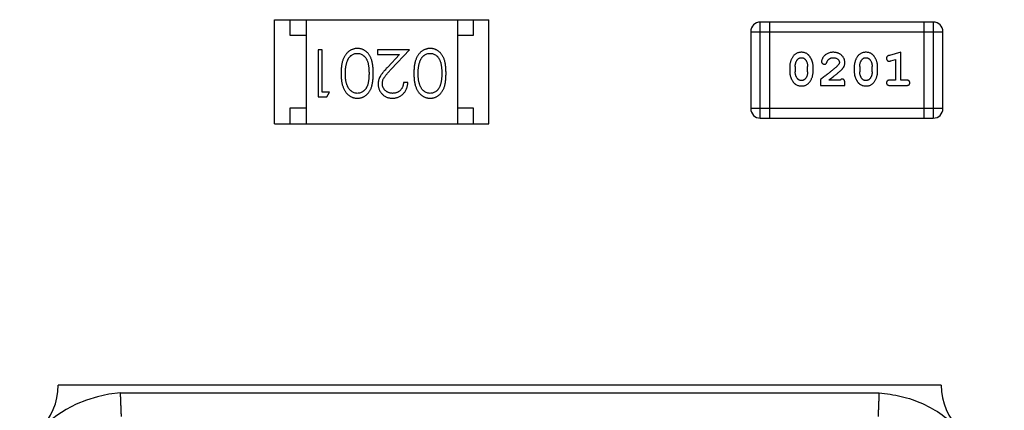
# Model space of a CAD drawing. Header units: millimetres. Extents: x 556 to 717, y 170 to 290.
# Tile 14 of 167: x 622.28 to 625.4, y 176.91 to 178.15. Entities that reach past the tile are written whole.
import ezdxf

# ---------------------------------------------------------------- set-up
doc = ezdxf.new("R2010")
doc.units = ezdxf.units.MM
doc.header["$LTSCALE"] = 30.734
doc.layers.get('0').update_dxf_attribs({"linetype": 'CONTINUOUS'})

msp = doc.modelspace()

# ---------------------------------------------------------------- linework, layer by layer
at = {"linetype": 'Continuous'}
for p, q in [((623.0883, 177.8199), (623.0883, 178.1499)), ((623.0883, 178.1499), (623.7683, 178.1499)), ((623.1383, 178.0999), (623.1383, 178.1499)), ((623.1883, 178.1499), (623.1883, 177.8199)), ((623.6683, 178.1499), (623.6683, 177.8199)), ((623.7183, 178.1499), (623.7183, 178.0999)), ((623.7683, 177.8199), (623.7683, 178.1499)), ((624.6289, 177.8374), (624.6289, 178.1422)), ((625.1775, 178.1422), (624.6289, 178.1422)), ((624.6594, 177.8374), (624.6594, 178.1422)), ((625.1471, 178.1422), (625.1471, 177.8374)), ((625.1775, 178.1422), (625.1775, 177.8374)), ((623.1883, 178.0999), (623.1383, 178.0999)), ((623.7183, 178.0999), (623.6683, 178.0999)), ((624.5984, 178.1118), (624.5984, 177.8679)), ((624.5984, 178.1118), (625.208, 178.1118)), ((625.208, 177.8679), (625.208, 178.1118)), ((623.2265, 178.0547), (623.2265, 177.9047)), ((623.2399, 178.0547), (623.2265, 178.0547)), ((623.2399, 177.9201), (623.2399, 178.0547)), ((623.4149, 178.0547), (623.4149, 178.0393)), ((623.5169, 178.0547), (623.4149, 178.0547)), ((623.4149, 178.0393), (623.4847, 178.0393)), ((623.4847, 178.0393), (623.4472, 177.9992)), ((623.4587, 177.9926), (623.5169, 178.0547)), ((625.0747, 178.0465), (625.0381, 178.0366)), ((625.0747, 177.9584), (625.0747, 178.0465)), ((625.0424, 178.0192), (625.0574, 178.0233)), ((625.0574, 178.0233), (625.0574, 177.9584)), ((624.7223, 178.0019), (624.7223, 177.9841)), ((624.7396, 178.0016), (624.7396, 177.9844)), ((624.7789, 177.9844), (624.7789, 178.0016)), ((624.7962, 177.9841), (624.7962, 178.0019)), ((624.9268, 178.0019), (624.9268, 177.9841)), ((624.9441, 178.0016), (624.9441, 177.9844)), ((624.9835, 177.9844), (624.9835, 178.0016)), ((625.0008, 177.9841), (625.0008, 178.0019)), ((623.5111, 177.9508), (623.4976, 177.9508)), ((624.8198, 177.9599), (624.8198, 177.9411)), ((624.8828, 177.9584), (624.8466, 177.9584)), ((624.8969, 177.9411), (624.8969, 177.9489)), ((625.0574, 177.9584), (625.0401, 177.9584)), ((625.092, 177.9584), (625.0747, 177.9584)), ((623.263, 177.9201), (623.2399, 177.9201)), ((623.2542, 177.9047), (623.263, 177.9201)), ((624.8198, 177.9411), (624.8969, 177.9411)), ((625.0401, 177.9411), (625.092, 177.9411)), ((623.2265, 177.9047), (623.2542, 177.9047)), ((623.1383, 177.8199), (623.1383, 177.8699)), ((623.1383, 177.8699), (623.1883, 177.8699)), ((623.6683, 177.8699), (623.7183, 177.8699)), ((623.7183, 177.8699), (623.7183, 177.8199)), ((625.208, 177.8679), (624.5984, 177.8679)), ((623.0883, 177.8199), (623.7683, 177.8199)), ((624.6289, 177.8374), (625.1775, 177.8374)), ((625.2026, 176.9904), (622.4026, 176.9904)), ((622.5999, 176.9654), (625.0054, 176.9654))]:
    msp.add_line(p, q, dxfattribs=at)
for centre, radius, start, end in [((624.6289, 178.1118), 0.0305, 90, 180), ((625.1775, 178.1118), 0.0305, 0, 90), ((624.6289, 177.8679), 0.0305, 180, 270), ((625.1775, 177.8679), 0.0305, 270, 0), ((622.2026, 176.9904), 0.2, 270, 0), ((625.4026, 176.9904), 0.2, 180, 270), ((622.6277, 176.5653), 0.401, 93.9757, 176.0243)]:
    msp.add_arc(centre, radius, start, end, dxfattribs=at)
for points, knots in [([(623.3513, 178.0585), (623.3501, 178.0585), (623.3478, 178.0585), (623.3442, 178.058), (623.3408, 178.0574), (623.3375, 178.0564), (623.3342, 178.0552), (623.331, 178.0538), (623.3279, 178.052), (623.3249, 178.05), (623.322, 178.0478), (623.3193, 178.0452), (623.3167, 178.0425), (623.3143, 178.0394), (623.312, 178.0361), (623.3099, 178.0326), (623.308, 178.0288), (623.3062, 178.0247), (623.3046, 178.0203), (623.3033, 178.0156), (623.3021, 178.0105), (623.3012, 178.005), (623.3005, 177.9992), (623.2999, 177.993), (623.2996, 177.9865), (623.2996, 177.982), (623.2995, 177.9797)], [0, 0, 0, 0, 0.033824, 0.067298, 0.10028, 0.133019, 0.165736, 0.198792, 0.232372, 0.266409, 0.301016, 0.336196, 0.371972, 0.408574, 0.446394, 0.485225, 0.525372, 0.567224, 0.611081, 0.65775, 0.70702, 0.759235, 0.814484, 0.873227, 0.934937, 1, 1, 1, 1]), ([(623.3187, 178.0174), (623.3191, 178.0184), (623.3198, 178.0205), (623.3212, 178.0234), (623.3226, 178.0261), (623.3242, 178.0287), (623.326, 178.031), (623.3278, 178.0331), (623.3298, 178.035), (623.3326, 178.0373), (623.3363, 178.0396), (623.341, 178.0416), (623.3459, 178.0429), (623.3492, 178.0431), (623.3509, 178.0431)], [0, 0, 0, 0, 0.075949, 0.148549, 0.218996, 0.286119, 0.351826, 0.416074, 0.478265, 0.540325, 0.660405, 0.774606, 0.887187, 1, 1, 1, 1]), ([(623.3509, 178.0431), (623.3525, 178.043), (623.3558, 178.0429), (623.3607, 178.0416), (623.3654, 178.0395), (623.3692, 178.0371), (623.3721, 178.0348), (623.3741, 178.0329), (623.376, 178.0308), (623.3778, 178.0284), (623.3794, 178.0259), (623.3809, 178.0232), (623.3822, 178.0203), (623.3835, 178.0172), (623.3846, 178.0138), (623.3855, 178.01), (623.3862, 178.0059), (623.3869, 178.0014), (623.3874, 177.9965), (623.3877, 177.9912), (623.388, 177.9856), (623.388, 177.9817), (623.388, 177.9797)], [0, 0, 0, 0, 0.060034, 0.120278, 0.182348, 0.247919, 0.281641, 0.315701, 0.350322, 0.385703, 0.421819, 0.459196, 0.497866, 0.538301, 0.58121, 0.628183, 0.679403, 0.734699, 0.794074, 0.858416, 0.927049, 1, 1, 1, 1]), ([(623.4015, 177.9797), (623.4015, 177.9821), (623.4014, 177.9868), (623.4011, 177.9935), (623.4006, 177.9999), (623.3999, 178.0058), (623.399, 178.0113), (623.398, 178.0165), (623.3966, 178.0212), (623.3951, 178.0256), (623.3934, 178.0296), (623.3916, 178.0333), (623.3896, 178.0367), (623.3874, 178.0399), (623.3851, 178.0429), (623.3826, 178.0456), (623.3799, 178.0481), (623.3771, 178.0503), (623.3742, 178.0522), (623.3712, 178.0539), (623.3681, 178.0553), (623.3649, 178.0565), (623.3616, 178.0574), (623.3583, 178.058), (623.3548, 178.0585), (623.3525, 178.0585), (623.3513, 178.0585)], [0, 0, 0, 0, 0.068113, 0.132564, 0.193427, 0.250218, 0.303569, 0.353576, 0.400235, 0.443586, 0.484619, 0.524292, 0.56238, 0.599049, 0.63494, 0.669782, 0.704009, 0.737842, 0.771098, 0.803896, 0.836415, 0.868639, 0.900715, 0.933378, 0.966213, 1, 1, 1, 1]), ([(623.5821, 178.0585), (623.5809, 178.0585), (623.5785, 178.0585), (623.575, 178.058), (623.5716, 178.0574), (623.5682, 178.0564), (623.565, 178.0552), (623.5618, 178.0538), (623.5587, 178.052), (623.5557, 178.05), (623.5528, 178.0478), (623.55, 178.0452), (623.5474, 178.0425), (623.545, 178.0394), (623.5428, 178.0361), (623.5407, 178.0326), (623.5388, 178.0288), (623.537, 178.0247), (623.5354, 178.0203), (623.5341, 178.0156), (623.5329, 178.0105), (623.5319, 178.005), (623.5312, 177.9992), (623.5307, 177.993), (623.5304, 177.9865), (623.5303, 177.982), (623.5303, 177.9797)], [0, 0, 0, 0, 0.033824, 0.067298, 0.10028, 0.133019, 0.165736, 0.198792, 0.232372, 0.266409, 0.301016, 0.336196, 0.371972, 0.408574, 0.446394, 0.485225, 0.525372, 0.567224, 0.611081, 0.65775, 0.70702, 0.759235, 0.814484, 0.873227, 0.934937, 1, 1, 1, 1]), ([(623.5495, 178.0174), (623.5498, 178.0184), (623.5506, 178.0205), (623.5519, 178.0234), (623.5534, 178.0261), (623.555, 178.0287), (623.5568, 178.031), (623.5586, 178.0331), (623.5606, 178.035), (623.5634, 178.0373), (623.5671, 178.0396), (623.5718, 178.0416), (623.5767, 178.0429), (623.58, 178.0431), (623.5816, 178.0431)], [0, 0, 0, 0, 0.075949, 0.148549, 0.218996, 0.286119, 0.351826, 0.416074, 0.478265, 0.540325, 0.660405, 0.774606, 0.887187, 1, 1, 1, 1]), ([(623.5816, 178.0431), (623.5833, 178.043), (623.5866, 178.0429), (623.5915, 178.0416), (623.5962, 178.0395), (623.6, 178.0371), (623.6028, 178.0348), (623.6049, 178.0329), (623.6068, 178.0308), (623.6085, 178.0284), (623.6102, 178.0259), (623.6116, 178.0232), (623.613, 178.0203), (623.6142, 178.0172), (623.6153, 178.0138), (623.6163, 178.01), (623.617, 178.0059), (623.6177, 178.0014), (623.6182, 177.9965), (623.6185, 177.9912), (623.6188, 177.9856), (623.6188, 177.9817), (623.6188, 177.9797)], [0, 0, 0, 0, 0.060034, 0.120278, 0.182348, 0.247919, 0.281641, 0.315701, 0.350322, 0.385703, 0.421819, 0.459196, 0.497866, 0.538301, 0.58121, 0.628183, 0.679403, 0.734699, 0.794074, 0.858416, 0.927049, 1, 1, 1, 1]), ([(623.6322, 177.9797), (623.6322, 177.9821), (623.6322, 177.9868), (623.6319, 177.9935), (623.6314, 177.9999), (623.6307, 178.0058), (623.6298, 178.0113), (623.6287, 178.0165), (623.6274, 178.0212), (623.6259, 178.0256), (623.6242, 178.0296), (623.6223, 178.0333), (623.6203, 178.0367), (623.6181, 178.0399), (623.6158, 178.0429), (623.6134, 178.0456), (623.6107, 178.0481), (623.6079, 178.0503), (623.605, 178.0522), (623.602, 178.0539), (623.5989, 178.0553), (623.5957, 178.0565), (623.5924, 178.0574), (623.5891, 178.058), (623.5856, 178.0585), (623.5833, 178.0585), (623.5821, 178.0585)], [0, 0, 0, 0, 0.068113, 0.132564, 0.193427, 0.250218, 0.303569, 0.353576, 0.400235, 0.443586, 0.484619, 0.524292, 0.56238, 0.599049, 0.63494, 0.669782, 0.704009, 0.737842, 0.771098, 0.803896, 0.836415, 0.868639, 0.900715, 0.933378, 0.966213, 1, 1, 1, 1]), ([(624.7591, 178.0465), (624.7577, 178.0464), (624.7549, 178.0464), (624.7508, 178.0456), (624.7469, 178.0445), (624.7434, 178.0429), (624.7401, 178.0409), (624.737, 178.0384), (624.7342, 178.0354), (624.7318, 178.032), (624.7296, 178.0284), (624.7276, 178.0247), (624.726, 178.021), (624.7247, 178.0173), (624.7236, 178.0135), (624.7229, 178.0096), (624.7224, 178.0058), (624.7223, 178.0032), (624.7223, 178.0019)], [0, 0, 0, 0, 0.06692, 0.130834, 0.19258, 0.252759, 0.312631, 0.373411, 0.436359, 0.501894, 0.568244, 0.632472, 0.69556, 0.757163, 0.818592, 0.878885, 0.939235, 1, 1, 1, 1]), ([(624.7962, 178.0019), (624.7962, 178.0029), (624.7962, 178.0051), (624.7959, 178.0083), (624.7954, 178.0114), (624.7947, 178.0145), (624.7938, 178.0175), (624.7927, 178.0206), (624.7914, 178.0235), (624.7899, 178.0264), (624.7883, 178.0291), (624.7866, 178.0317), (624.785, 178.034), (624.7833, 178.0361), (624.7816, 178.038), (624.7799, 178.0396), (624.7782, 178.041), (624.7758, 178.0426), (624.7726, 178.0442), (624.7684, 178.0455), (624.7639, 178.0463), (624.7607, 178.0464), (624.7591, 178.0465)], [0, 0, 0, 0, 0.049855, 0.099516, 0.148482, 0.19758, 0.246804, 0.296268, 0.346517, 0.397047, 0.446826, 0.49336, 0.537801, 0.579207, 0.617974, 0.654833, 0.689171, 0.722088, 0.786392, 0.853518, 0.924186, 1, 1, 1, 1]), ([(624.8603, 178.0465), (624.8586, 178.0464), (624.8552, 178.0463), (624.8503, 178.0454), (624.8455, 178.044), (624.841, 178.042), (624.8369, 178.0396), (624.8332, 178.0367), (624.8301, 178.0335), (624.8276, 178.0299), (624.8256, 178.0263), (624.8241, 178.023), (624.8232, 178.02), (624.8231, 178.018), (624.823, 178.0171)], [0, 0, 0, 0, 0.098286, 0.193983, 0.289056, 0.384352, 0.477435, 0.566197, 0.652355, 0.737986, 0.818188, 0.887401, 0.94802, 1, 1, 1, 1]), ([(624.8969, 178.0137), (624.8969, 178.0148), (624.8968, 178.017), (624.8964, 178.0203), (624.8955, 178.0234), (624.8944, 178.0263), (624.8929, 178.0292), (624.8912, 178.0319), (624.8891, 178.0345), (624.8867, 178.0369), (624.884, 178.0392), (624.8812, 178.0411), (624.8781, 178.0428), (624.8749, 178.0442), (624.8715, 178.0452), (624.8679, 178.0459), (624.8641, 178.0464), (624.8616, 178.0464), (624.8603, 178.0465)], [0, 0, 0, 0, 0.060981, 0.120256, 0.178148, 0.236115, 0.293993, 0.352864, 0.413358, 0.476056, 0.539296, 0.602396, 0.665116, 0.728325, 0.792919, 0.859317, 0.928302, 1, 1, 1, 1]), ([(624.9636, 178.0465), (624.9622, 178.0464), (624.9594, 178.0464), (624.9553, 178.0456), (624.9515, 178.0445), (624.9479, 178.0429), (624.9446, 178.0409), (624.9415, 178.0384), (624.9387, 178.0354), (624.9363, 178.032), (624.9341, 178.0284), (624.9322, 178.0247), (624.9305, 178.021), (624.9292, 178.0173), (624.9281, 178.0135), (624.9274, 178.0096), (624.9269, 178.0058), (624.9268, 178.0032), (624.9268, 178.0019)], [0, 0, 0, 0, 0.06692, 0.130834, 0.19258, 0.252759, 0.312631, 0.373411, 0.436359, 0.501894, 0.568244, 0.632472, 0.69556, 0.757163, 0.818592, 0.878885, 0.939235, 1, 1, 1, 1]), ([(625.0008, 178.0019), (625.0007, 178.0029), (625.0007, 178.0051), (625.0004, 178.0083), (624.9999, 178.0114), (624.9992, 178.0145), (624.9983, 178.0175), (624.9972, 178.0206), (624.9959, 178.0235), (624.9944, 178.0264), (624.9928, 178.0291), (624.9911, 178.0317), (624.9895, 178.034), (624.9878, 178.0361), (624.9861, 178.038), (624.9844, 178.0396), (624.9827, 178.041), (624.9803, 178.0426), (624.9771, 178.0442), (624.973, 178.0455), (624.9684, 178.0463), (624.9653, 178.0464), (624.9636, 178.0465)], [0, 0, 0, 0, 0.049855, 0.099516, 0.148482, 0.19758, 0.246804, 0.296268, 0.346517, 0.397047, 0.446826, 0.49336, 0.537801, 0.579207, 0.617974, 0.654833, 0.689171, 0.722088, 0.786392, 0.853518, 0.924186, 1, 1, 1, 1]), ([(625.0381, 178.0366), (625.0373, 178.0363), (625.0357, 178.0359), (625.0336, 178.035), (625.032, 178.0341), (625.0308, 178.0331), (625.03, 178.0319), (625.0295, 178.0306), (625.0291, 178.029), (625.0291, 178.028), (625.0291, 178.0274)], [0, 0, 0, 0, 0.187321, 0.344927, 0.475328, 0.579604, 0.674244, 0.773631, 0.882025, 1, 1, 1, 1]), ([(623.313, 177.9797), (623.313, 177.9815), (623.3131, 177.985), (623.3133, 177.9902), (623.3138, 177.9953), (623.3144, 178.0001), (623.3152, 178.0047), (623.3161, 178.0091), (623.3173, 178.0133), (623.3182, 178.016), (623.3187, 178.0174)], [0, 0, 0, 0, 0.141157, 0.277773, 0.409244, 0.535676, 0.657497, 0.775458, 0.889412, 1, 1, 1, 1]), ([(623.5438, 177.9797), (623.5438, 177.9815), (623.5438, 177.985), (623.5441, 177.9902), (623.5446, 177.9953), (623.5451, 178.0001), (623.546, 178.0047), (623.5469, 178.0091), (623.5481, 178.0133), (623.549, 178.016), (623.5495, 178.0174)], [0, 0, 0, 0, 0.141157, 0.277773, 0.409244, 0.535676, 0.657497, 0.775458, 0.889412, 1, 1, 1, 1]), ([(624.7396, 178.0016), (624.7396, 178.0026), (624.7397, 178.0047), (624.74, 178.0078), (624.7406, 178.0107), (624.7414, 178.0135), (624.7424, 178.0162), (624.7437, 178.0187), (624.7451, 178.0211), (624.7463, 178.0226), (624.7469, 178.0234)], [0, 0, 0, 0, 0.135446, 0.266257, 0.393419, 0.517936, 0.639137, 0.758785, 0.879345, 1, 1, 1, 1]), ([(624.7469, 178.0234), (624.7473, 178.0238), (624.7481, 178.0247), (624.7494, 178.0259), (624.7508, 178.0269), (624.7523, 178.0277), (624.7539, 178.0284), (624.7556, 178.0288), (624.7574, 178.0291), (624.7586, 178.0291), (624.7592, 178.0292)], [0, 0, 0, 0, 0.13042, 0.256046, 0.378133, 0.498725, 0.620452, 0.742761, 0.869406, 1, 1, 1, 1]), ([(624.7592, 178.0292), (624.7599, 178.0291), (624.7611, 178.0291), (624.7629, 178.0289), (624.7646, 178.0285), (624.7662, 178.0279), (624.7677, 178.0271), (624.769, 178.0262), (624.7703, 178.0251), (624.771, 178.0243), (624.7714, 178.0239)], [0, 0, 0, 0, 0.138115, 0.270177, 0.397547, 0.520057, 0.63869, 0.757499, 0.878226, 1, 1, 1, 1]), ([(624.7714, 178.0239), (624.772, 178.0231), (624.7732, 178.0215), (624.7747, 178.0189), (624.776, 178.0163), (624.7771, 178.0135), (624.7779, 178.0107), (624.7785, 178.0077), (624.7789, 178.0047), (624.7789, 178.0026), (624.7789, 178.0016)], [0, 0, 0, 0, 0.125331, 0.248948, 0.371201, 0.494032, 0.616811, 0.742104, 0.868849, 1, 1, 1, 1]), ([(624.823, 178.0171), (624.823, 178.0166), (624.8231, 178.0155), (624.8236, 178.014), (624.8244, 178.0125), (624.8256, 178.0112), (624.8269, 178.0101), (624.8284, 178.0093), (624.8301, 178.0088), (624.8312, 178.0087), (624.8318, 178.0087)], [0, 0, 0, 0, 0.120856, 0.239483, 0.360995, 0.490166, 0.620982, 0.746416, 0.870253, 1, 1, 1, 1]), ([(624.8318, 178.0087), (624.8323, 178.0087), (624.8333, 178.0088), (624.8346, 178.009), (624.8359, 178.0095), (624.837, 178.0102), (624.8381, 178.0111), (624.8389, 178.0123), (624.8397, 178.0137), (624.8401, 178.0147), (624.8403, 178.0153)], [0, 0, 0, 0, 0.127347, 0.246131, 0.359406, 0.470543, 0.586092, 0.711469, 0.847022, 1, 1, 1, 1]), ([(624.8403, 178.0153), (624.8406, 178.0162), (624.8412, 178.0179), (624.8424, 178.0202), (624.8437, 178.0222), (624.8448, 178.0233), (624.8453, 178.0238)], [0, 0, 0, 0, 0.285518, 0.544185, 0.781367, 1, 1, 1, 1]), ([(624.8453, 178.0238), (624.8458, 178.0242), (624.8468, 178.0251), (624.8484, 178.0262), (624.8501, 178.0271), (624.8519, 178.0278), (624.8539, 178.0284), (624.8559, 178.0288), (624.858, 178.0291), (624.8594, 178.0292), (624.8601, 178.0292)], [0, 0, 0, 0, 0.121873, 0.243139, 0.363336, 0.485133, 0.607572, 0.734701, 0.864814, 1, 1, 1, 1]), ([(624.8601, 178.0292), (624.8615, 178.0291), (624.8642, 178.029), (624.868, 178.0282), (624.8714, 178.0268), (624.8743, 178.0249), (624.8766, 178.0226), (624.8784, 178.0201), (624.8794, 178.0174), (624.8796, 178.0156), (624.8796, 178.0146)], [0, 0, 0, 0, 0.156344, 0.299348, 0.4327, 0.561, 0.682299, 0.791883, 0.89611, 1, 1, 1, 1]), ([(624.8796, 178.0146), (624.8796, 178.0138), (624.8794, 178.0122), (624.8785, 178.0098), (624.8769, 178.0073), (624.8756, 178.0057), (624.8749, 178.0049)], [0, 0, 0, 0, 0.212836, 0.442809, 0.70317, 1, 1, 1, 1]), ([(624.8802, 177.9854), (624.881, 177.9862), (624.8827, 177.9877), (624.8851, 177.9899), (624.8872, 177.992), (624.8891, 177.994), (624.8907, 177.9959), (624.8921, 177.9976), (624.8932, 177.9993), (624.8943, 178.0013), (624.8954, 178.0039), (624.8963, 178.007), (624.8968, 178.0103), (624.8969, 178.0126), (624.8969, 178.0137)], [0, 0, 0, 0, 0.103002, 0.197728, 0.285279, 0.365235, 0.437224, 0.502446, 0.560545, 0.611446, 0.707576, 0.80349, 0.900532, 1, 1, 1, 1]), ([(624.9441, 178.0016), (624.9442, 178.0026), (624.9442, 178.0047), (624.9445, 178.0078), (624.9451, 178.0107), (624.9459, 178.0135), (624.9469, 178.0162), (624.9482, 178.0187), (624.9496, 178.0211), (624.9508, 178.0226), (624.9514, 178.0234)], [0, 0, 0, 0, 0.135446, 0.266257, 0.393419, 0.517936, 0.639137, 0.758785, 0.879345, 1, 1, 1, 1]), ([(624.9514, 178.0234), (624.9518, 178.0238), (624.9526, 178.0247), (624.9539, 178.0259), (624.9553, 178.0269), (624.9569, 178.0277), (624.9584, 178.0284), (624.9601, 178.0288), (624.9619, 178.0291), (624.9631, 178.0291), (624.9637, 178.0292)], [0, 0, 0, 0, 0.13042, 0.256046, 0.378133, 0.498725, 0.620452, 0.742761, 0.869406, 1, 1, 1, 1]), ([(624.9637, 178.0292), (624.9644, 178.0291), (624.9656, 178.0291), (624.9674, 178.0289), (624.9691, 178.0285), (624.9707, 178.0279), (624.9722, 178.0271), (624.9735, 178.0262), (624.9748, 178.0251), (624.9755, 178.0243), (624.9759, 178.0239)], [0, 0, 0, 0, 0.138115, 0.270177, 0.397547, 0.520057, 0.63869, 0.757499, 0.878226, 1, 1, 1, 1]), ([(624.9759, 178.0239), (624.9765, 178.0231), (624.9777, 178.0215), (624.9792, 178.0189), (624.9806, 178.0163), (624.9816, 178.0135), (624.9825, 178.0107), (624.983, 178.0077), (624.9834, 178.0047), (624.9834, 178.0026), (624.9835, 178.0016)], [0, 0, 0, 0, 0.125331, 0.248948, 0.371201, 0.494032, 0.616811, 0.742104, 0.868849, 1, 1, 1, 1]), ([(625.0291, 178.0274), (625.0291, 178.0268), (625.0292, 178.0256), (625.0296, 178.0238), (625.0303, 178.0222), (625.0314, 178.0208), (625.0326, 178.0196), (625.0339, 178.0188), (625.0354, 178.0183), (625.0364, 178.0182), (625.037, 178.0181)], [0, 0, 0, 0, 0.138815, 0.27042, 0.39836, 0.52875, 0.654955, 0.771147, 0.884581, 1, 1, 1, 1]), ([(625.037, 178.0181), (625.0373, 178.0182), (625.0381, 178.0182), (625.0393, 178.0184), (625.0408, 178.0187), (625.0418, 178.019), (625.0424, 178.0192)], [0, 0, 0, 0, 0.183151, 0.413144, 0.682305, 1, 1, 1, 1]), ([(623.2995, 177.9797), (623.2996, 177.9774), (623.2996, 177.9729), (623.2999, 177.9664), (623.3005, 177.9602), (623.3012, 177.9543), (623.3022, 177.9488), (623.3033, 177.9437), (623.3047, 177.939), (623.3063, 177.9345), (623.3082, 177.9305), (623.3101, 177.9266), (623.3122, 177.9231), (623.3144, 177.9198), (623.3168, 177.9167), (623.3194, 177.914), (623.3221, 177.9114), (623.325, 177.9092), (623.328, 177.9072), (623.3311, 177.9055), (623.3342, 177.9041), (623.3375, 177.9029), (623.3408, 177.9019), (623.3442, 177.9013), (623.3478, 177.9009), (623.3501, 177.9008), (623.3513, 177.9008)], [0, 0, 0, 0, 0.065278, 0.127205, 0.186168, 0.241675, 0.294115, 0.343609, 0.390387, 0.434463, 0.476646, 0.517002, 0.555936, 0.593716, 0.630057, 0.665601, 0.700745, 0.734917, 0.768681, 0.802087, 0.834849, 0.867433, 0.900138, 0.932806, 0.966212, 1, 1, 1, 1]), ([(623.3509, 177.9162), (623.3492, 177.9163), (623.346, 177.9165), (623.3411, 177.9177), (623.3364, 177.9199), (623.3327, 177.9222), (623.3298, 177.9245), (623.3278, 177.9265), (623.3258, 177.9287), (623.324, 177.9312), (623.3223, 177.9339), (623.3208, 177.9368), (623.3193, 177.94), (623.318, 177.9434), (623.3168, 177.9471), (623.3158, 177.951), (623.315, 177.9552), (623.3142, 177.9596), (623.3137, 177.9643), (623.3133, 177.9692), (623.3131, 177.9743), (623.313, 177.9779), (623.313, 177.9797)], [0, 0, 0, 0, 0.059689, 0.119507, 0.181075, 0.246162, 0.279894, 0.314468, 0.350403, 0.387474, 0.426147, 0.466624, 0.508745, 0.553328, 0.600058, 0.649177, 0.700552, 0.754894, 0.811825, 0.871514, 0.934319, 1, 1, 1, 1]), ([(623.388, 177.9797), (623.388, 177.9777), (623.388, 177.9737), (623.3877, 177.9681), (623.3874, 177.9628), (623.3869, 177.9579), (623.3863, 177.9534), (623.3854, 177.9492), (623.3845, 177.9455), (623.3834, 177.9421), (623.3822, 177.939), (623.3808, 177.936), (623.3793, 177.9333), (623.3777, 177.9308), (623.376, 177.9285), (623.3741, 177.9264), (623.3721, 177.9244), (623.3692, 177.9222), (623.3655, 177.9198), (623.3608, 177.9177), (623.3559, 177.9165), (623.3525, 177.9163), (623.3509, 177.9162)], [0, 0, 0, 0, 0.073302, 0.142286, 0.206253, 0.266017, 0.321612, 0.372532, 0.419497, 0.462398, 0.502825, 0.541489, 0.579034, 0.615143, 0.650298, 0.684912, 0.718701, 0.752189, 0.817245, 0.879117, 0.939613, 1, 1, 1, 1]), ([(623.3513, 177.9008), (623.3525, 177.9008), (623.3548, 177.9009), (623.3583, 177.9013), (623.3617, 177.9019), (623.3649, 177.9029), (623.3682, 177.904), (623.3713, 177.9055), (623.3743, 177.9072), (623.3773, 177.9092), (623.3801, 177.9114), (623.3827, 177.9138), (623.3852, 177.9166), (623.3875, 177.9195), (623.3897, 177.9227), (623.3917, 177.9262), (623.3935, 177.9299), (623.3952, 177.9338), (623.3967, 177.9381), (623.398, 177.9428), (623.3991, 177.948), (623.3999, 177.9535), (623.4006, 177.9595), (623.4011, 177.9658), (623.4014, 177.9727), (623.4015, 177.9773), (623.4015, 177.9797)], [0, 0, 0, 0, 0.033742, 0.066533, 0.099153, 0.13154, 0.164087, 0.196563, 0.229707, 0.263315, 0.297504, 0.331686, 0.366482, 0.4021, 0.438958, 0.476748, 0.515985, 0.556589, 0.599519, 0.645765, 0.695487, 0.748721, 0.805687, 0.866754, 0.931405, 1, 1, 1, 1]), ([(623.4472, 177.9992), (623.4458, 177.9977), (623.443, 177.9947), (623.4391, 177.9904), (623.4355, 177.9862), (623.4323, 177.9824), (623.4294, 177.9787), (623.427, 177.9753), (623.4249, 177.9722), (623.4225, 177.9684), (623.4202, 177.9636), (623.4183, 177.9577), (623.4171, 177.9516), (623.4169, 177.9475), (623.4169, 177.9454)], [0, 0, 0, 0, 0.09953, 0.192079, 0.277712, 0.357454, 0.429648, 0.495771, 0.555538, 0.608657, 0.707578, 0.804328, 0.901298, 1, 1, 1, 1]), ([(623.4303, 177.9466), (623.4304, 177.9482), (623.4305, 177.9515), (623.4315, 177.9563), (623.4332, 177.9609), (623.4352, 177.9647), (623.4373, 177.9678), (623.4392, 177.9705), (623.4415, 177.9735), (623.4442, 177.9767), (623.4472, 177.9803), (623.4507, 177.9841), (623.4545, 177.9883), (623.4573, 177.9911), (623.4587, 177.9926)], [0, 0, 0, 0, 0.088014, 0.174976, 0.2638, 0.355443, 0.406413, 0.465519, 0.533076, 0.609353, 0.693899, 0.787171, 0.889197, 1, 1, 1, 1]), ([(623.5303, 177.9797), (623.5303, 177.9774), (623.5304, 177.9729), (623.5307, 177.9664), (623.5312, 177.9602), (623.532, 177.9543), (623.5329, 177.9488), (623.5341, 177.9437), (623.5355, 177.939), (623.5371, 177.9345), (623.5389, 177.9305), (623.5408, 177.9266), (623.5429, 177.9231), (623.5452, 177.9198), (623.5476, 177.9167), (623.5502, 177.914), (623.5529, 177.9114), (623.5558, 177.9092), (623.5587, 177.9072), (623.5618, 177.9055), (623.565, 177.9041), (623.5683, 177.9029), (623.5716, 177.9019), (623.575, 177.9013), (623.5785, 177.9009), (623.5809, 177.9008), (623.5821, 177.9008)], [0, 0, 0, 0, 0.065278, 0.127205, 0.186168, 0.241675, 0.294115, 0.343609, 0.390387, 0.434463, 0.476646, 0.517002, 0.555936, 0.593716, 0.630057, 0.665601, 0.700745, 0.734917, 0.768681, 0.802087, 0.834849, 0.867433, 0.900138, 0.932806, 0.966212, 1, 1, 1, 1]), ([(623.5816, 177.9162), (623.58, 177.9163), (623.5767, 177.9165), (623.5719, 177.9177), (623.5672, 177.9199), (623.5635, 177.9222), (623.5606, 177.9245), (623.5585, 177.9265), (623.5566, 177.9287), (623.5548, 177.9312), (623.5531, 177.9339), (623.5515, 177.9368), (623.5501, 177.94), (623.5488, 177.9434), (623.5476, 177.9471), (623.5465, 177.951), (623.5457, 177.9552), (623.545, 177.9596), (623.5445, 177.9643), (623.544, 177.9692), (623.5438, 177.9743), (623.5438, 177.9779), (623.5438, 177.9797)], [0, 0, 0, 0, 0.059689, 0.119507, 0.181075, 0.246162, 0.279894, 0.314468, 0.350403, 0.387474, 0.426147, 0.466624, 0.508745, 0.553328, 0.600058, 0.649177, 0.700552, 0.754894, 0.811825, 0.871514, 0.934319, 1, 1, 1, 1]), ([(623.6188, 177.9797), (623.6188, 177.9777), (623.6188, 177.9737), (623.6185, 177.9681), (623.6182, 177.9628), (623.6176, 177.9579), (623.617, 177.9534), (623.6162, 177.9492), (623.6153, 177.9455), (623.6142, 177.9421), (623.613, 177.939), (623.6116, 177.936), (623.6101, 177.9333), (623.6085, 177.9308), (623.6067, 177.9285), (623.6048, 177.9264), (623.6028, 177.9244), (623.6, 177.9222), (623.5962, 177.9198), (623.5915, 177.9177), (623.5866, 177.9165), (623.5833, 177.9163), (623.5816, 177.9162)], [0, 0, 0, 0, 0.073302, 0.142286, 0.206253, 0.266017, 0.321612, 0.372532, 0.419497, 0.462398, 0.502825, 0.541489, 0.579034, 0.615143, 0.650298, 0.684912, 0.718701, 0.752189, 0.817245, 0.879117, 0.939613, 1, 1, 1, 1]), ([(623.5821, 177.9008), (623.5833, 177.9008), (623.5856, 177.9009), (623.5891, 177.9013), (623.5924, 177.9019), (623.5957, 177.9029), (623.5989, 177.904), (623.6021, 177.9055), (623.6051, 177.9072), (623.608, 177.9092), (623.6108, 177.9114), (623.6135, 177.9138), (623.616, 177.9166), (623.6183, 177.9195), (623.6204, 177.9227), (623.6225, 177.9262), (623.6243, 177.9299), (623.626, 177.9338), (623.6275, 177.9381), (623.6287, 177.9428), (623.6299, 177.948), (623.6307, 177.9535), (623.6314, 177.9595), (623.6319, 177.9658), (623.6322, 177.9727), (623.6322, 177.9773), (623.6322, 177.9797)], [0, 0, 0, 0, 0.033742, 0.066533, 0.099153, 0.13154, 0.164087, 0.196563, 0.229707, 0.263315, 0.297504, 0.331686, 0.366482, 0.4021, 0.438958, 0.476748, 0.515985, 0.556589, 0.599519, 0.645765, 0.695487, 0.748721, 0.805687, 0.866754, 0.931405, 1, 1, 1, 1]), ([(624.7223, 177.9841), (624.7223, 177.983), (624.7224, 177.9809), (624.7227, 177.9777), (624.7232, 177.9746), (624.7239, 177.9715), (624.7247, 177.9685), (624.7259, 177.9655), (624.7271, 177.9625), (624.7286, 177.9596), (624.7302, 177.9569), (624.7318, 177.9543), (624.7334, 177.952), (624.7351, 177.9499), (624.7368, 177.9481), (624.7385, 177.9464), (624.7402, 177.945), (624.7426, 177.9434), (624.7458, 177.9418), (624.75, 177.9405), (624.7545, 177.9396), (624.7577, 177.9395), (624.7594, 177.9395)], [0, 0, 0, 0, 0.049886, 0.09882, 0.148132, 0.19689, 0.246038, 0.295176, 0.345305, 0.395692, 0.445312, 0.491875, 0.535813, 0.577009, 0.616081, 0.652689, 0.687585, 0.720206, 0.785062, 0.85223, 0.923759, 1, 1, 1, 1]), ([(624.7473, 177.9621), (624.7466, 177.9629), (624.7454, 177.9644), (624.7439, 177.967), (624.7425, 177.9696), (624.7415, 177.9724), (624.7407, 177.9752), (624.74, 177.9782), (624.7397, 177.9813), (624.7396, 177.9833), (624.7396, 177.9844)], [0, 0, 0, 0, 0.124927, 0.248361, 0.370889, 0.492583, 0.61616, 0.741472, 0.869044, 1, 1, 1, 1]), ([(624.7594, 177.9395), (624.7608, 177.9395), (624.7636, 177.9396), (624.7677, 177.9403), (624.7715, 177.9414), (624.7751, 177.943), (624.7784, 177.9451), (624.7815, 177.9476), (624.7843, 177.9505), (624.7867, 177.9539), (624.7889, 177.9575), (624.7909, 177.9612), (624.7925, 177.9649), (624.7939, 177.9687), (624.7949, 177.9725), (624.7957, 177.9763), (624.7962, 177.9802), (624.7962, 177.9828), (624.7962, 177.9841)], [0, 0, 0, 0, 0.067217, 0.131051, 0.19272, 0.252824, 0.312745, 0.373449, 0.436041, 0.501494, 0.567761, 0.632087, 0.695096, 0.757109, 0.817993, 0.878657, 0.939311, 1, 1, 1, 1]), ([(624.7789, 177.9844), (624.7789, 177.9833), (624.7789, 177.9812), (624.7785, 177.9782), (624.778, 177.9752), (624.7772, 177.9725), (624.7762, 177.9698), (624.7749, 177.9672), (624.7734, 177.9648), (624.7723, 177.9633), (624.7717, 177.9626)], [0, 0, 0, 0, 0.135449, 0.266263, 0.393429, 0.516942, 0.639128, 0.758779, 0.879341, 1, 1, 1, 1]), ([(624.8749, 178.0049), (624.8744, 178.0045), (624.8735, 178.0035), (624.8719, 178.0019), (624.87, 178.0002), (624.8678, 177.9983), (624.8653, 177.9961), (624.8626, 177.9938), (624.8596, 177.9913), (624.8563, 177.9886), (624.8527, 177.9857), (624.8488, 177.9826), (624.8447, 177.9793), (624.8403, 177.9758), (624.8356, 177.9721), (624.8306, 177.9682), (624.8253, 177.9641), (624.8217, 177.9614), (624.8198, 177.9599)], [0, 0, 0, 0, 0.026647, 0.057942, 0.094152, 0.134806, 0.180631, 0.231142, 0.286385, 0.346321, 0.411439, 0.481035, 0.555329, 0.634592, 0.718826, 0.807759, 0.901393, 1, 1, 1, 1]), ([(624.8466, 177.9584), (624.8486, 177.9599), (624.8524, 177.9629), (624.8579, 177.9672), (624.8629, 177.9712), (624.8673, 177.9747), (624.8713, 177.9779), (624.8747, 177.9808), (624.8776, 177.9832), (624.8794, 177.9847), (624.8802, 177.9854)], [0, 0, 0, 0, 0.176662, 0.337826, 0.484741, 0.617764, 0.73494, 0.837793, 0.926412, 1, 1, 1, 1]), ([(624.9268, 177.9841), (624.9268, 177.983), (624.9269, 177.9809), (624.9272, 177.9777), (624.9277, 177.9746), (624.9284, 177.9715), (624.9292, 177.9685), (624.9304, 177.9655), (624.9316, 177.9625), (624.9331, 177.9596), (624.9347, 177.9569), (624.9363, 177.9543), (624.938, 177.952), (624.9396, 177.9499), (624.9413, 177.9481), (624.943, 177.9464), (624.9447, 177.945), (624.9471, 177.9434), (624.9503, 177.9418), (624.9545, 177.9405), (624.959, 177.9396), (624.9622, 177.9395), (624.9639, 177.9395)], [0, 0, 0, 0, 0.049886, 0.09882, 0.148132, 0.19689, 0.246038, 0.295176, 0.345305, 0.395692, 0.445312, 0.491875, 0.535813, 0.577009, 0.616081, 0.652689, 0.687585, 0.720206, 0.785062, 0.85223, 0.923759, 1, 1, 1, 1]), ([(624.9518, 177.9621), (624.9512, 177.9629), (624.9499, 177.9644), (624.9484, 177.967), (624.9471, 177.9696), (624.946, 177.9724), (624.9452, 177.9752), (624.9445, 177.9782), (624.9442, 177.9813), (624.9442, 177.9833), (624.9441, 177.9844)], [0, 0, 0, 0, 0.124927, 0.248361, 0.370889, 0.492583, 0.61616, 0.741472, 0.869044, 1, 1, 1, 1]), ([(624.9639, 177.9395), (624.9653, 177.9395), (624.9681, 177.9396), (624.9722, 177.9403), (624.9761, 177.9414), (624.9796, 177.943), (624.983, 177.9451), (624.986, 177.9476), (624.9888, 177.9505), (624.9913, 177.9539), (624.9934, 177.9575), (624.9954, 177.9612), (624.9971, 177.9649), (624.9984, 177.9687), (624.9994, 177.9725), (625.0002, 177.9763), (625.0007, 177.9802), (625.0007, 177.9828), (625.0008, 177.9841)], [0, 0, 0, 0, 0.067217, 0.131051, 0.19272, 0.252824, 0.312745, 0.373449, 0.436041, 0.501494, 0.567761, 0.632087, 0.695096, 0.757109, 0.817993, 0.878657, 0.939311, 1, 1, 1, 1]), ([(624.9835, 177.9844), (624.9834, 177.9833), (624.9834, 177.9812), (624.9831, 177.9782), (624.9825, 177.9752), (624.9817, 177.9725), (624.9807, 177.9698), (624.9794, 177.9672), (624.9779, 177.9648), (624.9768, 177.9633), (624.9762, 177.9626)], [0, 0, 0, 0, 0.135449, 0.266263, 0.393429, 0.516942, 0.639128, 0.758779, 0.879341, 1, 1, 1, 1]), ([(623.4169, 177.9454), (623.4169, 177.9439), (623.417, 177.941), (623.4176, 177.9367), (623.4186, 177.9326), (623.4199, 177.9285), (623.4217, 177.9247), (623.4239, 177.921), (623.4264, 177.9174), (623.4293, 177.9141), (623.4325, 177.9109), (623.4361, 177.9083), (623.4398, 177.9059), (623.4438, 177.904), (623.4481, 177.9026), (623.4526, 177.9016), (623.4573, 177.9009), (623.4605, 177.9009), (623.4622, 177.9008)], [0, 0, 0, 0, 0.06271, 0.123347, 0.183401, 0.242828, 0.302097, 0.36242, 0.423725, 0.487032, 0.550491, 0.612709, 0.674265, 0.73617, 0.799211, 0.863483, 0.930525, 1, 1, 1, 1]), ([(623.4629, 177.9162), (623.4617, 177.9162), (623.4595, 177.9163), (623.4563, 177.9167), (623.4532, 177.9174), (623.4502, 177.9184), (623.4474, 177.9197), (623.4447, 177.9212), (623.4421, 177.9231), (623.4397, 177.9252), (623.4375, 177.9274), (623.4356, 177.9299), (623.434, 177.9324), (623.4326, 177.935), (623.4316, 177.9378), (623.4309, 177.9406), (623.4304, 177.9436), (623.4303, 177.9456), (623.4303, 177.9466)], [0, 0, 0, 0, 0.068027, 0.133505, 0.19695, 0.26027, 0.322741, 0.384982, 0.448465, 0.513424, 0.578224, 0.640011, 0.700094, 0.760067, 0.819012, 0.877878, 0.938035, 1, 1, 1, 1]), ([(623.4622, 177.9008), (623.4638, 177.9009), (623.4671, 177.9009), (623.472, 177.9016), (623.4766, 177.9027), (623.481, 177.9042), (623.4852, 177.9063), (623.4893, 177.9087), (623.4931, 177.9115), (623.4966, 177.9148), (623.4999, 177.9184), (623.5028, 177.9223), (623.5052, 177.9265), (623.5072, 177.9309), (623.5089, 177.9355), (623.51, 177.9404), (623.5108, 177.9455), (623.511, 177.949), (623.5111, 177.9508)], [0, 0, 0, 0, 0.06445, 0.126725, 0.187421, 0.247417, 0.306749, 0.366595, 0.427749, 0.490235, 0.553031, 0.614805, 0.676505, 0.738096, 0.801021, 0.864897, 0.931209, 1, 1, 1, 1]), ([(623.4976, 177.9508), (623.4975, 177.9495), (623.4972, 177.9469), (623.4965, 177.9431), (623.4956, 177.9396), (623.4943, 177.9362), (623.4928, 177.9331), (623.4911, 177.9303), (623.4891, 177.9276), (623.4868, 177.9253), (623.4844, 177.9231), (623.4817, 177.9213), (623.479, 177.9197), (623.476, 177.9184), (623.4729, 177.9174), (623.4697, 177.9167), (623.4663, 177.9163), (623.464, 177.9162), (623.4629, 177.9162)], [0, 0, 0, 0, 0.073648, 0.143686, 0.210962, 0.275557, 0.338064, 0.399311, 0.4594, 0.51934, 0.579024, 0.637809, 0.695959, 0.754122, 0.813113, 0.873453, 0.935561, 1, 1, 1, 1]), ([(624.7594, 177.9568), (624.7588, 177.9568), (624.7575, 177.9568), (624.7557, 177.9571), (624.754, 177.9575), (624.7524, 177.9581), (624.751, 177.9588), (624.7496, 177.9597), (624.7484, 177.9608), (624.7476, 177.9617), (624.7473, 177.9621)], [0, 0, 0, 0, 0.139844, 0.271849, 0.399162, 0.521619, 0.6402, 0.758957, 0.87828, 1, 1, 1, 1]), ([(624.7717, 177.9626), (624.7713, 177.9621), (624.7705, 177.9612), (624.7692, 177.96), (624.7677, 177.959), (624.7662, 177.9582), (624.7647, 177.9576), (624.763, 177.9571), (624.7612, 177.9569), (624.76, 177.9568), (624.7594, 177.9568)], [0, 0, 0, 0, 0.129853, 0.25607, 0.380154, 0.49978, 0.62208, 0.743277, 0.868791, 1, 1, 1, 1]), ([(624.8883, 177.9615), (624.8878, 177.9615), (624.8869, 177.9614), (624.8855, 177.9607), (624.8841, 177.9597), (624.8832, 177.9588), (624.8828, 177.9584)], [0, 0, 0, 0, 0.20611, 0.432681, 0.695597, 1, 1, 1, 1]), ([(624.8969, 177.9489), (624.8969, 177.95), (624.8969, 177.952), (624.8964, 177.9547), (624.8958, 177.9569), (624.8947, 177.9587), (624.8934, 177.96), (624.8919, 177.9609), (624.8901, 177.9614), (624.8889, 177.9615), (624.8883, 177.9615)], [0, 0, 0, 0, 0.1844, 0.34094, 0.473574, 0.586824, 0.690029, 0.789175, 0.890445, 1, 1, 1, 1]), ([(624.9639, 177.9568), (624.9633, 177.9568), (624.962, 177.9568), (624.9602, 177.9571), (624.9585, 177.9575), (624.9569, 177.9581), (624.9555, 177.9588), (624.9541, 177.9597), (624.9529, 177.9608), (624.9521, 177.9617), (624.9518, 177.9621)], [0, 0, 0, 0, 0.139844, 0.271849, 0.399162, 0.521619, 0.6402, 0.758957, 0.87828, 1, 1, 1, 1]), ([(624.9762, 177.9626), (624.9758, 177.9621), (624.975, 177.9612), (624.9737, 177.96), (624.9723, 177.959), (624.9708, 177.9582), (624.9692, 177.9576), (624.9675, 177.9571), (624.9657, 177.9569), (624.9645, 177.9568), (624.9639, 177.9568)], [0, 0, 0, 0, 0.129853, 0.25607, 0.380154, 0.49978, 0.62208, 0.743277, 0.868791, 1, 1, 1, 1]), ([(625.0401, 177.9584), (625.0392, 177.9583), (625.0375, 177.9583), (625.0352, 177.9578), (625.0332, 177.9571), (625.0317, 177.956), (625.0305, 177.9547), (625.0297, 177.9532), (625.0292, 177.9515), (625.0291, 177.9503), (625.0291, 177.9497)], [0, 0, 0, 0, 0.169102, 0.317658, 0.446239, 0.563118, 0.671828, 0.776546, 0.884858, 1, 1, 1, 1]), ([(625.0291, 177.9497), (625.0291, 177.9491), (625.0292, 177.9479), (625.0297, 177.9462), (625.0305, 177.9447), (625.0317, 177.9434), (625.0332, 177.9423), (625.0352, 177.9416), (625.0375, 177.9411), (625.0392, 177.9411), (625.0401, 177.9411)], [0, 0, 0, 0, 0.115051, 0.223278, 0.329269, 0.437893, 0.554681, 0.682591, 0.83103, 1, 1, 1, 1]), ([(625.103, 177.9497), (625.103, 177.9503), (625.1029, 177.9515), (625.1024, 177.9532), (625.1016, 177.9547), (625.1004, 177.956), (625.0989, 177.9571), (625.0969, 177.9578), (625.0946, 177.9583), (625.0929, 177.9583), (625.092, 177.9584)], [0, 0, 0, 0, 0.11517, 0.223509, 0.328254, 0.438012, 0.553651, 0.682263, 0.830856, 1, 1, 1, 1]), ([(625.092, 177.9411), (625.0929, 177.9411), (625.0946, 177.9411), (625.0969, 177.9416), (625.0989, 177.9423), (625.1004, 177.9434), (625.1016, 177.9447), (625.1024, 177.9462), (625.1029, 177.9479), (625.103, 177.9491), (625.103, 177.9497)], [0, 0, 0, 0, 0.169012, 0.317488, 0.445429, 0.560977, 0.67065, 0.776666, 0.88492, 1, 1, 1, 1]), ([(622.6026, 176.8904), (622.6026, 176.8904), (622.6027, 176.8906), (622.6026, 176.8908), (622.6027, 176.8913), (622.6027, 176.8919), (622.6028, 176.8927), (622.6027, 176.8941), (622.6027, 176.8963), (622.6025, 176.8995), (622.6024, 176.9033), (622.6022, 176.9076), (622.602, 176.9126), (622.6018, 176.918), (622.6015, 176.9261), (622.6011, 176.9371), (622.6005, 176.951), (622.6, 176.9605), (622.5999, 176.9654)], [0, 0, 0, 0, 0.001222, 0.004865, 0.010896, 0.019297, 0.030055, 0.043156, 0.076239, 0.118211, 0.168667, 0.227132, 0.293063, 0.365785, 0.444594, 0.617369, 0.804955, 1, 1, 1, 1]), ([(625.0054, 176.9654), (625.0052, 176.9605), (625.0047, 176.951), (625.0042, 176.9371), (625.0037, 176.9243), (625.0033, 176.9145), (625.003, 176.9076), (625.0028, 176.9033), (625.0027, 176.8995), (625.0026, 176.8964), (625.0025, 176.8941), (625.0025, 176.8927), (625.0025, 176.8919), (625.0026, 176.8913), (625.0025, 176.8908), (625.0026, 176.8906), (625.0026, 176.8904), (625.0026, 176.8904)], [0, 0, 0, 0, 0.194887, 0.3824, 0.555202, 0.706794, 0.772739, 0.831265, 0.881771, 0.92377, 0.956866, 0.969962, 0.980716, 0.989116, 0.995145, 0.998782, 1, 1, 1, 1]), ([(625.0054, 176.9654), (625.029, 176.9635), (625.0762, 176.9565), (625.1441, 176.9336), (625.2064, 176.8981), (625.2428, 176.8673), (625.2596, 176.8505)], [0, 0, 0, 0, 0.250041, 0.500042, 0.750011, 1, 1, 1, 1])]:
    msp.add_open_spline(points, degree=3, knots=knots, dxfattribs=at)

doc.saveas('drawing.dxf')
